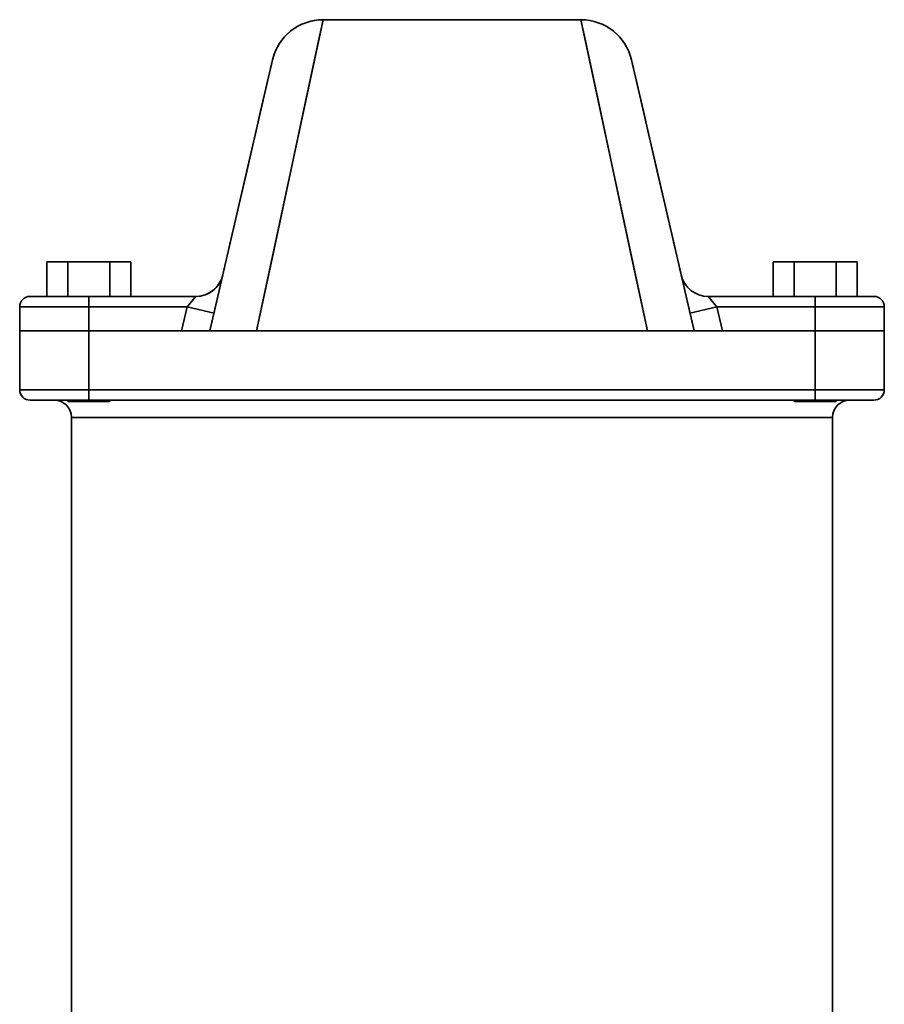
# Model space of a CAD drawing. Header units: inches. Extents: x 4160 to 5883, y 336 to 2169.
# Tile 21 of 28: x 4805 to 5055, y 1844 to 2129. Entities that reach past the tile are written whole.
import ezdxf

# ---------------------------------------------------------------- set-up
doc = ezdxf.new("R2010")
doc.units = ezdxf.units.IN
doc.header["$MEASUREMENT"] = 0

msp = doc.modelspace()

# ---------------------------------------------------------------- linework, layer by layer
at = {"color": 7, "lineweight": 35}
for p, q in [((4873.63, 2038.57), (4892.85, 2128.57)), ((4967.43, 2128.57), (4892.85, 2128.57)), ((4967.43, 2128.57), (4892.85, 2128.57)), ((4967.43, 2128.57), (4986.65, 2038.57)), ((4878.23, 2116.95), (4860.14, 2038.57)), ((5000.14, 2038.57), (4982.04, 2116.95)), ((4887.69, 2104.42), (4881.59, 2075.84)), ((4978.69, 2075.84), (4972.59, 2104.42)), ((4877.81, 2058.15), (4873.63, 2038.57)), ((4986.65, 2038.57), (4982.47, 2058.15)), ((4825.14, 2048.57), (4856.08, 2048.57)), ((4825.14, 2048.57), (4856.08, 2048.57)), ((5035.14, 2048.57), (5004.19, 2048.57)), ((5004.19, 2048.57), (5035.14, 2048.57)), ((4805.14, 2045.57), (4825.14, 2045.57)), ((4825.14, 2045.57), (4805.14, 2045.57)), ((4825.14, 2045.57), (4853.54, 2045.57)), ((4853.54, 2045.57), (4825.14, 2045.57)), ((5006.73, 2045.57), (5035.14, 2045.57)), ((5035.14, 2045.57), (5006.73, 2045.57)), ((5035.14, 2045.57), (5055.14, 2045.57)), ((5055.14, 2045.57), (5035.14, 2045.57)), ((4805.14, 2038.57), (4825.14, 2038.57)), ((4825.14, 2038.57), (4805.14, 2038.57)), ((4825.14, 2038.57), (4851.93, 2038.57)), ((4851.93, 2038.57), (4825.14, 2038.57)), ((4859.98, 2038.57), (4825.14, 2038.57)), ((4825.14, 2038.57), (4859.98, 2038.57)), ((4872.52, 2038.57), (4987.72, 2038.57)), ((4987.72, 2038.57), (4872.52, 2038.57)), ((4872.52, 2038.57), (4987.72, 2038.57)), ((4873.63, 2038.57), (4986.65, 2038.57)), ((4986.65, 2038.57), (4873.63, 2038.57)), ((5035.14, 2038.57), (5000.29, 2038.57)), ((5000.29, 2038.57), (5035.14, 2038.57)), ((5008.35, 2038.57), (5035.14, 2038.57)), ((5035.14, 2038.57), (5008.35, 2038.57)), ((5035.14, 2038.57), (5055.14, 2038.57)), ((5055.14, 2038.57), (5035.14, 2038.57)), ((4825.14, 2021.57), (4805.14, 2021.57)), ((4805.14, 2021.57), (4825.14, 2021.57)), ((5035.14, 2021.57), (4825.14, 2021.57)), ((4825.14, 2021.57), (5035.14, 2021.57)), ((5035.14, 2021.57), (5055.14, 2021.57)), ((5035.14, 2021.57), (5055.14, 2021.57)), ((4825.14, 2018.57), (5035.14, 2018.57)), ((4825.14, 2018.57), (5035.14, 2018.57)), ((4831.54, 2018.57), (5028.74, 2018.57)), ((4820.14, 2013.57), (4820.14, 1789.87)), ((5040.14, 2013.57), (4820.14, 2013.57)), ((4820.14, 2013.57), (4820.14, 1789.87)), ((5040.14, 2013.57), (4820.14, 2013.57)), ((5040.14, 1789.87), (5040.14, 2013.57)), ((5040.14, 2013.57), (5040.14, 1789.87)), ((5040.14, 1998.57), (5040.14, 1848.57)), ((5040.14, 1998.57), (5040.14, 1848.57)), ((5040.14, 1998.57), (5040.14, 1848.57)), ((5040.14, 1848.57), (5040.14, 1998.57)), ((5040.14, 1848.57), (5040.14, 1998.57)), ((5040.14, 1998.57), (5040.14, 1848.57))]:
    msp.add_line(p, q, dxfattribs=at)
at = {"color": 7, "lineweight": 35, "ltscale": 0.157174}
for p, q in [((4892.85, 2128.57), (4891.54, 2122.42)), ((4968.74, 2122.42), (4967.43, 2128.57))]:
    msp.add_line(p, q, dxfattribs=at)
at = {"color": 7, "lineweight": 35, "ltscale": 0.46014}
msp.add_line((4891.54, 2122.42), (4887.69, 2104.42), dxfattribs=at)
at = {"color": 7, "lineweight": 35, "ltscale": 0.46015}
msp.add_line((4972.59, 2104.42), (4968.74, 2122.42), dxfattribs=at)
at = {"color": 7, "lineweight": 35, "ltscale": 0.042737}
msp.add_line((4877.92, 2115.61), (4877.54, 2113.94), dxfattribs=at)
at = {"color": 7, "lineweight": 35, "ltscale": 0.02572}
msp.add_line((4878.16, 2116.61), (4877.92, 2115.61), dxfattribs=at)
at = {"color": 7, "lineweight": 35, "ltscale": 0.008585}
for p, q in [((4878.23, 2116.95), (4878.16, 2116.61)), ((4982.12, 2116.61), (4982.04, 2116.95))]:
    msp.add_line(p, q, dxfattribs=at)
at = {"color": 7, "lineweight": 35, "ltscale": 0.025714}
msp.add_line((4982.35, 2115.61), (4982.12, 2116.61), dxfattribs=at)
at = {"color": 7, "lineweight": 35, "ltscale": 0.042742}
msp.add_line((4982.74, 2113.94), (4982.35, 2115.61), dxfattribs=at)
at = {"color": 7, "lineweight": 35, "ltscale": 0.059574}
msp.add_line((4877.54, 2113.94), (4877, 2111.62), dxfattribs=at)
at = {"color": 7, "lineweight": 35, "ltscale": 0.000639}
msp.add_line((4982.74, 2113.92), (4982.74, 2113.94), dxfattribs=at)
at = {"color": 7, "lineweight": 35, "ltscale": 0.059578}
msp.add_line((4983.27, 2111.62), (4982.74, 2113.94), dxfattribs=at)
at = {"color": 7, "lineweight": 35, "ltscale": 0.076158}
msp.add_line((4877, 2111.62), (4876.32, 2108.65), dxfattribs=at)
at = {"color": 7, "lineweight": 35, "ltscale": 0.000996}
msp.add_line((4983.28, 2111.58), (4983.27, 2111.62), dxfattribs=at)
at = {"color": 7, "lineweight": 35, "ltscale": 0.076162}
msp.add_line((4983.96, 2108.65), (4983.27, 2111.62), dxfattribs=at)
at = {"color": 7, "lineweight": 35, "ltscale": 0.092417}
msp.add_line((4876.32, 2108.65), (4875.49, 2105.05), dxfattribs=at)
at = {"color": 7, "lineweight": 35, "ltscale": 0.000695}
msp.add_line((4983.97, 2108.63), (4983.96, 2108.65), dxfattribs=at)
at = {"color": 7, "lineweight": 35, "ltscale": 0.09242}
msp.add_line((4984.79, 2105.05), (4983.96, 2108.65), dxfattribs=at)
at = {"color": 7, "lineweight": 35, "ltscale": 0.10829}
msp.add_line((4875.49, 2105.05), (4874.51, 2100.83), dxfattribs=at)
at = {"color": 7, "lineweight": 35, "ltscale": 0.001892}
msp.add_line((4984.81, 2104.98), (4984.79, 2105.05), dxfattribs=at)
at = {"color": 7, "lineweight": 35, "ltscale": 0.108293}
msp.add_line((4985.76, 2100.83), (4984.79, 2105.05), dxfattribs=at)
at = {"color": 7, "lineweight": 35, "ltscale": 0.123715}
msp.add_line((4874.51, 2100.83), (4873.4, 2096.01), dxfattribs=at)
at = {"color": 7, "lineweight": 35, "ltscale": 0.002418}
msp.add_line((4985.79, 2100.74), (4985.76, 2100.83), dxfattribs=at)
at = {"color": 7, "lineweight": 35, "ltscale": 0.123709}
msp.add_line((4986.88, 2096.01), (4985.76, 2100.83), dxfattribs=at)
at = {"color": 7, "lineweight": 35, "ltscale": 0.138627}
msp.add_line((4873.4, 2096.01), (4872.15, 2090.61), dxfattribs=at)
at = {"color": 7, "lineweight": 35, "ltscale": 0.002985}
msp.add_line((4986.9, 2095.89), (4986.88, 2096.01), dxfattribs=at)
at = {"color": 7, "lineweight": 35, "ltscale": 0.138624}
msp.add_line((4988.13, 2090.61), (4986.88, 2096.01), dxfattribs=at)
at = {"color": 7, "lineweight": 35, "ltscale": 0.152978}
for p, q in [((4872.15, 2090.61), (4870.77, 2084.64)), ((4989.5, 2084.64), (4988.13, 2090.61))]:
    msp.add_line(p, q, dxfattribs=at)
at = {"color": 7, "lineweight": 35, "ltscale": 0.166715}
msp.add_line((4870.77, 2084.64), (4869.27, 2078.15), dxfattribs=at)
at = {"color": 7, "lineweight": 35, "ltscale": 0.166718}
msp.add_line((4991, 2078.15), (4989.5, 2084.64), dxfattribs=at)
at = {"color": 7, "lineweight": 35, "ltscale": 0.1798}
msp.add_line((4869.27, 2078.15), (4867.66, 2071.14), dxfattribs=at)
at = {"color": 7, "lineweight": 35, "ltscale": 0.02748}
msp.add_line((4991.13, 2077.6), (4990.88, 2078.67), dxfattribs=at)
at = {"color": 7, "lineweight": 35, "ltscale": 0.179801}
msp.add_line((4992.62, 2071.14), (4991, 2078.15), dxfattribs=at)
at = {"color": 7, "lineweight": 35, "ltscale": 0.452124}
msp.add_line((4881.59, 2075.84), (4877.81, 2058.15), dxfattribs=at)
at = {"color": 7, "lineweight": 35, "ltscale": 0.452121}
msp.add_line((4982.47, 2058.15), (4978.69, 2075.84), dxfattribs=at)
at = {"color": 7, "lineweight": 35, "ltscale": 0.192185}
msp.add_line((4867.66, 2071.14), (4865.93, 2063.65), dxfattribs=at)
at = {"color": 7, "lineweight": 35, "ltscale": 0.01795}
msp.add_line((4992.64, 2071.03), (4992.48, 2071.73), dxfattribs=at)
at = {"color": 7, "lineweight": 35, "ltscale": 0.192184}
msp.add_line((4994.35, 2063.65), (4992.62, 2071.14), dxfattribs=at)
at = {"color": 7, "lineweight": 35, "ltscale": 0.034399}
msp.add_line((4994.51, 2062.97), (4994.2, 2064.31), dxfattribs=at)
at = {"color": 7, "lineweight": 35, "ltscale": 0.203839}
for p, q in [((4865.93, 2063.65), (4864.09, 2055.7)), ((4996.18, 2055.7), (4994.35, 2063.65))]:
    msp.add_line(p, q, dxfattribs=at)
at = {"color": 7, "lineweight": 35, "ltscale": 0.151554}
for p, q in [((4813.01, 2058.57), (4819.08, 2058.57)), ((4819.08, 2058.57), (4813.01, 2058.57)), ((4831.2, 2058.57), (4837.26, 2058.57)), ((4837.26, 2058.57), (4831.2, 2058.57))]:
    msp.add_line(p, q, dxfattribs=at)
at = {"color": 7, "lineweight": 35, "ltscale": 0.25}
for p, q in [((4813.01, 2058.57), (4813.01, 2048.57)), ((4813.01, 2048.57), (4813.01, 2058.57)), ((4819.08, 2048.57), (4819.08, 2058.57)), ((4819.08, 2058.57), (4819.08, 2048.57)), ((4831.2, 2048.57), (4831.2, 2058.57)), ((4831.2, 2058.57), (4831.2, 2048.57)), ((4837.26, 2048.57), (4837.26, 2058.57)), ((4837.26, 2058.57), (4837.26, 2048.57)), ((4837.26, 2048.57), (4837.26, 2058.57)), ((4837.26, 2058.57), (4837.26, 2048.57)), ((5023.01, 2058.57), (5023.01, 2048.57)), ((5023.01, 2048.57), (5023.01, 2058.57)), ((5029.08, 2048.57), (5029.08, 2058.57)), ((5029.08, 2058.57), (5029.08, 2048.57)), ((5041.2, 2048.57), (5041.2, 2058.57)), ((5041.2, 2058.57), (5041.2, 2048.57)), ((5047.26, 2048.57), (5047.26, 2058.57)), ((5047.26, 2058.57), (5047.26, 2048.57)), ((5047.26, 2048.57), (5047.26, 2058.57)), ((5047.26, 2058.57), (5047.26, 2048.57))]:
    msp.add_line(p, q, dxfattribs=at)
at = {"color": 7, "lineweight": 35, "ltscale": 0.30311}
for p, q in [((4819.08, 2058.57), (4831.2, 2058.57)), ((4831.2, 2058.57), (4819.08, 2058.57)), ((5029.08, 2058.57), (5041.2, 2058.57)), ((5041.2, 2058.57), (5029.08, 2058.57))]:
    msp.add_line(p, q, dxfattribs=at)
at = {"color": 7, "lineweight": 35, "ltscale": 0.151553}
for p, q in [((5023.01, 2058.57), (5029.08, 2058.57)), ((5029.08, 2058.57), (5023.01, 2058.57)), ((5041.2, 2058.57), (5047.26, 2058.57)), ((5047.26, 2058.57), (5041.2, 2058.57)), ((5041.2, 2048.57), (5047.26, 2048.57)), ((5041.2, 2048.57), (5047.26, 2048.57))]:
    msp.add_line(p, q, dxfattribs=at)
at = {"color": 7, "lineweight": 35, "ltscale": 0.214729}
msp.add_line((4864.09, 2055.7), (4862.16, 2047.33), dxfattribs=at)
at = {"color": 7, "lineweight": 35, "ltscale": 0.04253}
msp.add_line((4996.4, 2054.77), (4996.02, 2056.43), dxfattribs=at)
at = {"color": 7, "lineweight": 35, "ltscale": 0.214726}
msp.add_line((4998.12, 2047.33), (4996.18, 2055.7), dxfattribs=at)
at = {"color": 7, "lineweight": 35, "ltscale": 0.00228}
msp.add_line((4863.88, 2054.77), (4863.86, 2054.68), dxfattribs=at)
at = {"color": 7, "lineweight": 35, "ltscale": 0.190857}
msp.add_line((4998.12, 2047.33), (4996.4, 2054.77), dxfattribs=at)
at = {"color": 7, "lineweight": 35, "ltscale": 0.001499}
msp.add_line((4808.2, 2048.57), (4808.14, 2048.57), dxfattribs=at)
at = {"color": 7, "lineweight": 35, "ltscale": 0.008164}
msp.add_line((4808.14, 2048.57), (4808.46, 2048.57), dxfattribs=at)
at = {"color": 7, "lineweight": 35, "ltscale": 0.001873}
msp.add_line((4808.27, 2048.57), (4808.2, 2048.57), dxfattribs=at)
at = {"color": 7, "lineweight": 35, "ltscale": 0.020464}
msp.add_line((4809.09, 2048.57), (4808.27, 2048.57), dxfattribs=at)
at = {"color": 7, "lineweight": 35, "ltscale": 0.024184}
msp.add_line((4808.46, 2048.57), (4809.43, 2048.57), dxfattribs=at)
at = {"color": 7, "lineweight": 35, "ltscale": 0.01535}
msp.add_line((4809.71, 2048.57), (4809.09, 2048.57), dxfattribs=at)
at = {"color": 7, "lineweight": 35, "ltscale": 0.039275}
msp.add_line((4809.43, 2048.57), (4811, 2048.57), dxfattribs=at)
at = {"color": 7, "lineweight": 35, "ltscale": 0.018875}
msp.add_line((4810.46, 2048.57), (4809.71, 2048.57), dxfattribs=at)
at = {"color": 7, "lineweight": 35, "ltscale": 0.014514}
msp.add_line((4811.04, 2048.57), (4810.46, 2048.57), dxfattribs=at)
at = {"color": 7, "lineweight": 35, "ltscale": 0.052856}
msp.add_line((4811, 2048.57), (4813.12, 2048.57), dxfattribs=at)
at = {"color": 7, "lineweight": 35, "ltscale": 0.051904}
msp.add_line((4813.12, 2048.57), (4811.04, 2048.57), dxfattribs=at)
at = {"color": 7, "lineweight": 35, "ltscale": 0.30052}
msp.add_line((4825.14, 2048.57), (4813.12, 2048.57), dxfattribs=at)
at = {"color": 7, "lineweight": 35, "ltscale": 0.064487}
msp.add_line((4813.12, 2048.57), (4815.7, 2048.57), dxfattribs=at)
at = {"color": 7, "lineweight": 35, "ltscale": 0.040388}
msp.add_line((4815.7, 2048.57), (4817.31, 2048.57), dxfattribs=at)
at = {"color": 7, "lineweight": 35, "ltscale": 0.052538}
msp.add_line((4817.31, 2048.57), (4819.41, 2048.57), dxfattribs=at)
at = {"color": 7, "lineweight": 35, "ltscale": 0.065359}
msp.add_line((4819.41, 2048.57), (4822.03, 2048.57), dxfattribs=at)
at = {"color": 7, "lineweight": 35, "ltscale": 0.077748}
msp.add_line((4822.03, 2048.57), (4825.14, 2048.57), dxfattribs=at)
at = {"color": 7, "lineweight": 35, "ltscale": 0.075}
for p, q in [((4825.14, 2045.57), (4825.14, 2048.57)), ((4825.14, 2048.57), (4825.14, 2045.57)), ((5035.14, 2048.57), (5035.14, 2045.57)), ((5035.14, 2045.57), (5035.14, 2048.57)), ((4825.14, 2018.57), (4825.14, 2021.57)), ((4825.14, 2021.57), (4825.14, 2018.57)), ((5035.14, 2018.57), (5035.14, 2021.57)), ((5035.14, 2018.57), (5035.14, 2021.57))]:
    msp.add_line(p, q, dxfattribs=at)
at = {"color": 7, "lineweight": 35, "ltscale": 0.098268}
msp.add_line((4853.54, 2045.57), (4856.08, 2048.57), dxfattribs=at)
at = {"color": 7, "lineweight": 35, "ltscale": 0.031811}
for p, q in [((4854.5, 2046.7), (4855.32, 2047.67)), ((5004.96, 2047.67), (5005.78, 2046.7))]:
    msp.add_line(p, q, dxfattribs=at)
at = {"color": 7, "lineweight": 35, "ltscale": 0.02179}
for p, q in [((4855.32, 2047.67), (4855.88, 2048.33)), ((5004.4, 2048.33), (5004.96, 2047.67))]:
    msp.add_line(p, q, dxfattribs=at)
at = {"color": 7, "lineweight": 35, "ltscale": 0.007809}
for p, q in [((4855.88, 2048.33), (4856.08, 2048.57)), ((5004.19, 2048.57), (5004.4, 2048.33))]:
    msp.add_line(p, q, dxfattribs=at)
at = {"color": 7, "lineweight": 35, "ltscale": 0.224827}
msp.add_line((4862.16, 2047.33), (4860.14, 2038.57), dxfattribs=at)
at = {"color": 7, "lineweight": 35, "ltscale": 0.224823}
msp.add_line((5000.14, 2038.57), (4998.12, 2047.33), dxfattribs=at)
at = {"color": 7, "lineweight": 35, "ltscale": 0.098264}
msp.add_line((5004.19, 2048.57), (5006.73, 2045.57), dxfattribs=at)
at = {"color": 7, "lineweight": 35, "ltscale": 0.1875}
msp.add_line((5042.64, 2048.57), (5035.14, 2048.57), dxfattribs=at)
at = {"color": 7, "lineweight": 35, "ltscale": 0.035728}
msp.add_line((5036.57, 2048.57), (5035.14, 2048.57), dxfattribs=at)
at = {"color": 7, "lineweight": 35, "ltscale": 0.082913}
msp.add_line((5035.14, 2048.57), (5038.45, 2048.57), dxfattribs=at)
at = {"color": 7, "lineweight": 35, "ltscale": 0.151555}
msp.add_line((5035.14, 2048.57), (5041.2, 2048.57), dxfattribs=at)
msp.add_line((5035.14, 2048.57), (5041.2, 2048.57), dxfattribs=at)
at = {"color": 7, "lineweight": 35, "ltscale": 0.017755}
msp.add_line((5037.28, 2048.57), (5036.57, 2048.57), dxfattribs=at)
at = {"color": 7, "lineweight": 35, "ltscale": 0.086859}
msp.add_line((5040.75, 2048.57), (5037.28, 2048.57), dxfattribs=at)
at = {"color": 7, "lineweight": 35, "ltscale": 0.079729}
msp.add_line((5038.45, 2048.57), (5041.64, 2048.57), dxfattribs=at)
at = {"color": 7, "lineweight": 35, "ltscale": 0.03792}
msp.add_line((5042.27, 2048.57), (5040.75, 2048.57), dxfattribs=at)
at = {"color": 7, "lineweight": 35, "ltscale": 0.073477}
msp.add_line((5041.64, 2048.57), (5044.58, 2048.57), dxfattribs=at)
at = {"color": 7, "lineweight": 35, "ltscale": 0.03618}
msp.add_line((5043.72, 2048.57), (5042.27, 2048.57), dxfattribs=at)
at = {"color": 7, "lineweight": 35, "ltscale": 0.023094}
msp.add_line((5044.64, 2048.57), (5043.72, 2048.57), dxfattribs=at)
at = {"color": 7, "lineweight": 35, "ltscale": 0.064401}
msp.add_line((5044.58, 2048.57), (5047.16, 2048.57), dxfattribs=at)
at = {"color": 7, "lineweight": 35, "ltscale": 0.062984}
msp.add_line((5047.16, 2048.57), (5044.64, 2048.57), dxfattribs=at)
at = {"color": 7, "lineweight": 35, "ltscale": 0.12448}
msp.add_line((5052.14, 2048.57), (5047.16, 2048.57), dxfattribs=at)
at = {"color": 7, "lineweight": 35, "ltscale": 0.05291}
msp.add_line((5047.16, 2048.57), (5049.28, 2048.57), dxfattribs=at)
at = {"color": 7, "lineweight": 35, "ltscale": 0.02386}
msp.add_line((5049.28, 2048.57), (5050.23, 2048.57), dxfattribs=at)
at = {"color": 7, "lineweight": 35, "ltscale": 0.022891}
msp.add_line((5050.23, 2048.57), (5051.15, 2048.57), dxfattribs=at)
at = {"color": 7, "lineweight": 35, "ltscale": 0.017647}
msp.add_line((5051.15, 2048.57), (5051.85, 2048.57), dxfattribs=at)
at = {"color": 7, "lineweight": 35, "ltscale": 0.007172}
msp.add_line((5051.85, 2048.57), (5052.14, 2048.57), dxfattribs=at)
at = {"color": 7, "lineweight": 35, "ltscale": 0.175}
for p, q in [((4805.14, 2045.57), (4805.14, 2038.57)), ((4805.14, 2038.57), (4805.14, 2045.57)), ((4825.14, 2038.57), (4825.14, 2045.57)), ((4825.14, 2045.57), (4825.14, 2038.57)), ((5035.14, 2045.57), (5035.14, 2038.57)), ((5035.14, 2038.57), (5035.14, 2045.57)), ((5055.14, 2038.57), (5055.14, 2045.57)), ((5055.14, 2045.57), (5055.14, 2038.57)), ((5055.14, 2045.57), (5055.14, 2038.57))]:
    msp.add_line(p, q, dxfattribs=at)
at = {"color": 7, "lineweight": 35, "ltscale": 0.179603}
for p, q in [((4851.93, 2038.57), (4853.54, 2045.57)), ((4851.93, 2038.57), (4853.54, 2045.57)), ((5006.73, 2045.57), (5008.35, 2038.57)), ((5006.73, 2045.57), (5008.35, 2038.57))]:
    msp.add_line(p, q, dxfattribs=at)
at = {"color": 7, "lineweight": 35, "ltscale": 0.01874}
for p, q in [((4853.54, 2045.57), (4854.03, 2046.14)), ((5006.25, 2046.14), (5006.73, 2045.57))]:
    msp.add_line(p, q, dxfattribs=at)
at = {"color": 7, "lineweight": 35, "ltscale": 0.199983}
msp.add_line((4861.34, 2043.77), (4853.54, 2045.57), dxfattribs=at)
at = {"color": 7, "lineweight": 35, "ltscale": 0.199982}
for p, q in [((4853.54, 2045.57), (4861.34, 2043.77)), ((5006.73, 2045.57), (4998.94, 2043.77))]:
    msp.add_line(p, q, dxfattribs=at)
at = {"color": 7, "lineweight": 35, "ltscale": 0.018113}
for p, q in [((4854.03, 2046.14), (4854.5, 2046.7)), ((5005.78, 2046.7), (5006.25, 2046.14))]:
    msp.add_line(p, q, dxfattribs=at)
at = {"color": 7, "lineweight": 35, "ltscale": 0.200001}
msp.add_line((4998.94, 2043.77), (5006.73, 2045.57), dxfattribs=at)
at = {"color": 7, "lineweight": 35, "ltscale": 0.002408}
for p, q in [((4805.23, 2038.57), (4805.14, 2038.57)), ((5055.14, 2038.57), (5055.04, 2038.57))]:
    msp.add_line(p, q, dxfattribs=at)
at = {"color": 7, "lineweight": 35, "ltscale": 0.425}
for p, q in [((4805.14, 2038.57), (4805.14, 2021.57)), ((4805.14, 2021.57), (4805.14, 2038.57)), ((4825.14, 2021.57), (4825.14, 2038.57)), ((4825.14, 2038.57), (4825.14, 2021.57)), ((5035.14, 2021.57), (5035.14, 2038.57)), ((5035.14, 2038.57), (5035.14, 2021.57)), ((5055.14, 2038.57), (5055.14, 2021.57)), ((5055.14, 2038.57), (5055.14, 2021.57)), ((5055.14, 2021.57), (5055.14, 2038.57)), ((5052.14, 2018.57), (5035.14, 2018.57))]:
    msp.add_line(p, q, dxfattribs=at)
at = {"color": 7, "lineweight": 35, "ltscale": 0.009607}
for p, q in [((4805.14, 2038.57), (4805.52, 2038.57)), ((5054.75, 2038.57), (5055.14, 2038.57))]:
    msp.add_line(p, q, dxfattribs=at)
at = {"color": 7, "lineweight": 35, "ltscale": 0.007199}
for p, q in [((4805.52, 2038.57), (4805.23, 2038.57)), ((5055.04, 2038.57), (5054.75, 2038.57))]:
    msp.add_line(p, q, dxfattribs=at)
at = {"color": 7, "lineweight": 35, "ltscale": 0.011923}
for p, q in [((4806, 2038.57), (4805.52, 2038.57)), ((5054.75, 2038.57), (5054.28, 2038.57))]:
    msp.add_line(p, q, dxfattribs=at)
at = {"color": 7, "lineweight": 35, "ltscale": 0.028453}
for p, q in [((4805.52, 2038.57), (4806.66, 2038.57)), ((5053.62, 2038.57), (5054.75, 2038.57))]:
    msp.add_line(p, q, dxfattribs=at)
at = {"color": 7, "lineweight": 35, "ltscale": 0.01653}
for p, q in [((4806.66, 2038.57), (4806, 2038.57)), ((5054.28, 2038.57), (5053.62, 2038.57))]:
    msp.add_line(p, q, dxfattribs=at)
at = {"color": 7, "lineweight": 35, "ltscale": 0.020979}
for p, q in [((4807.5, 2038.57), (4806.66, 2038.57)), ((5053.62, 2038.57), (5052.78, 2038.57))]:
    msp.add_line(p, q, dxfattribs=at)
at = {"color": 7, "lineweight": 35, "ltscale": 0.046205}
for p, q in [((4806.66, 2038.57), (4808.51, 2038.57)), ((5051.77, 2038.57), (5053.62, 2038.57))]:
    msp.add_line(p, q, dxfattribs=at)
at = {"color": 7, "lineweight": 35, "ltscale": 0.025226}
for p, q in [((4808.51, 2038.57), (4807.5, 2038.57)), ((5052.78, 2038.57), (5051.77, 2038.57))]:
    msp.add_line(p, q, dxfattribs=at)
at = {"color": 7, "lineweight": 35, "ltscale": 0.02923}
for p, q in [((4809.68, 2038.57), (4808.51, 2038.57)), ((5051.77, 2038.57), (5050.6, 2038.57))]:
    msp.add_line(p, q, dxfattribs=at)
at = {"color": 7, "lineweight": 35, "ltscale": 0.062181}
for p, q in [((4808.51, 2038.57), (4811, 2038.57)), ((5049.28, 2038.57), (5051.77, 2038.57))]:
    msp.add_line(p, q, dxfattribs=at)
at = {"color": 7, "lineweight": 35, "ltscale": 0.032951}
for p, q in [((4811, 2038.57), (4809.68, 2038.57)), ((5050.6, 2038.57), (5049.28, 2038.57))]:
    msp.add_line(p, q, dxfattribs=at)
at = {"color": 7, "lineweight": 35, "ltscale": 0.036357}
for p, q in [((4812.45, 2038.57), (4811, 2038.57)), ((5049.28, 2038.57), (5047.83, 2038.57))]:
    msp.add_line(p, q, dxfattribs=at)
at = {"color": 7, "lineweight": 35, "ltscale": 0.075769}
for p, q in [((4811, 2038.57), (4814.03, 2038.57)), ((5046.25, 2038.57), (5049.28, 2038.57))]:
    msp.add_line(p, q, dxfattribs=at)
at = {"color": 7, "lineweight": 35, "ltscale": 0.039412}
for p, q in [((4814.03, 2038.57), (4812.45, 2038.57)), ((5047.83, 2038.57), (5046.25, 2038.57))]:
    msp.add_line(p, q, dxfattribs=at)
at = {"color": 7, "lineweight": 35, "ltscale": 0.042087}
for p, q in [((4815.71, 2038.57), (4814.03, 2038.57)), ((5046.25, 2038.57), (5044.57, 2038.57))]:
    msp.add_line(p, q, dxfattribs=at)
at = {"color": 7, "lineweight": 35, "ltscale": 0.086443}
for p, q in [((4814.03, 2038.57), (4817.48, 2038.57)), ((5042.79, 2038.57), (5046.25, 2038.57))]:
    msp.add_line(p, q, dxfattribs=at)
at = {"color": 7, "lineweight": 35, "ltscale": 0.044356}
for p, q in [((4817.48, 2038.57), (4815.71, 2038.57)), ((5044.57, 2038.57), (5042.79, 2038.57))]:
    msp.add_line(p, q, dxfattribs=at)
at = {"color": 7, "lineweight": 35, "ltscale": 0.0462}
msp.add_line((4819.33, 2038.57), (4817.48, 2038.57), dxfattribs=at)
at = {"color": 7, "lineweight": 35, "ltscale": 0.093797}
for p, q in [((4817.48, 2038.57), (4821.24, 2038.57)), ((5039.04, 2038.57), (5042.79, 2038.57))]:
    msp.add_line(p, q, dxfattribs=at)
at = {"color": 7, "lineweight": 35, "ltscale": 0.047598}
for p, q in [((4821.24, 2038.57), (4819.33, 2038.57)), ((5040.94, 2038.57), (5039.04, 2038.57))]:
    msp.add_line(p, q, dxfattribs=at)
at = {"color": 7, "lineweight": 35, "ltscale": 0.048537}
for p, q in [((4823.18, 2038.57), (4821.24, 2038.57)), ((5039.04, 2038.57), (5037.1, 2038.57))]:
    msp.add_line(p, q, dxfattribs=at)
at = {"color": 7, "lineweight": 35, "ltscale": 0.097545}
for p, q in [((4821.24, 2038.57), (4825.14, 2038.57)), ((5035.14, 2038.57), (5039.04, 2038.57))]:
    msp.add_line(p, q, dxfattribs=at)
at = {"color": 7, "lineweight": 35, "ltscale": 0.049008}
for p, q in [((4825.14, 2038.57), (4823.18, 2038.57)), ((5037.1, 2038.57), (5035.14, 2038.57))]:
    msp.add_line(p, q, dxfattribs=at)
at = {"color": 7, "lineweight": 35, "ltscale": 0.040045}
for p, q in [((4853.53, 2038.57), (4851.93, 2038.57)), ((4853.53, 2038.57), (4851.93, 2038.57)), ((5008.35, 2038.57), (5006.75, 2038.57)), ((5008.35, 2038.57), (5006.75, 2038.57))]:
    msp.add_line(p, q, dxfattribs=at)
at = {"color": 7, "lineweight": 35, "ltscale": 0.038506}
for p, q in [((4855.07, 2038.57), (4853.53, 2038.57)), ((4855.07, 2038.57), (4853.53, 2038.57)), ((5006.75, 2038.57), (5005.21, 2038.57)), ((5006.75, 2038.57), (5005.21, 2038.57))]:
    msp.add_line(p, q, dxfattribs=at)
at = {"color": 7, "lineweight": 35, "ltscale": 0.035487}
msp.add_line((4856.49, 2038.57), (4855.07, 2038.57), dxfattribs=at)
msp.add_line((4856.49, 2038.57), (4855.07, 2038.57), dxfattribs=at)
at = {"color": 7, "lineweight": 35, "ltscale": 0.031104}
msp.add_line((4857.73, 2038.57), (4856.49, 2038.57), dxfattribs=at)
msp.add_line((4857.73, 2038.57), (4856.49, 2038.57), dxfattribs=at)
at = {"color": 7, "lineweight": 35, "ltscale": 0.025527}
msp.add_line((4858.75, 2038.57), (4857.73, 2038.57), dxfattribs=at)
msp.add_line((4858.75, 2038.57), (4857.73, 2038.57), dxfattribs=at)
at = {"color": 7, "lineweight": 35, "ltscale": 0.018967}
msp.add_line((4859.51, 2038.57), (4858.75, 2038.57), dxfattribs=at)
msp.add_line((4859.51, 2038.57), (4858.75, 2038.57), dxfattribs=at)
at = {"color": 7, "lineweight": 35, "ltscale": 0.015625}
for p, q in [((4860.14, 2038.57), (4859.51, 2038.57)), ((5000.76, 2038.57), (5000.14, 2038.57))]:
    msp.add_line(p, q, dxfattribs=at)
at = {"color": 7, "lineweight": 35, "ltscale": 0.011681}
for p, q in [((4859.98, 2038.57), (4859.51, 2038.57)), ((5000.76, 2038.57), (5000.3, 2038.57))]:
    msp.add_line(p, q, dxfattribs=at)
at = {"color": 7, "lineweight": 35, "ltscale": 0.003944}
for p, q in [((4860.14, 2038.57), (4859.98, 2038.57)), ((5000.3, 2038.57), (5000.14, 2038.57))]:
    msp.add_line(p, q, dxfattribs=at)
at = {"color": 7, "lineweight": 35, "ltscale": 0.005029}
msp.add_line((4860.14, 2038.57), (4860.34, 2038.57), dxfattribs=at)
at = {"color": 7, "lineweight": 35, "ltscale": 0.005013}
msp.add_line((4860.34, 2038.57), (4860.14, 2038.57), dxfattribs=at)
at = {"color": 7, "lineweight": 35, "ltscale": 0.289112}
msp.add_line((4871.7, 2038.57), (4860.14, 2038.57), dxfattribs=at)
at = {"color": 7, "lineweight": 35, "ltscale": 0.289066}
msp.add_line((4860.14, 2038.57), (4871.7, 2038.57), dxfattribs=at)
at = {"color": 7, "lineweight": 35, "ltscale": 0.015563}
msp.add_line((4860.34, 2038.57), (4860.96, 2038.57), dxfattribs=at)
at = {"color": 7, "lineweight": 35, "ltscale": 0.015569}
msp.add_line((4860.96, 2038.57), (4860.34, 2038.57), dxfattribs=at)
at = {"color": 7, "lineweight": 35, "ltscale": 0.026945}
msp.add_line((4860.96, 2038.57), (4862.04, 2038.57), dxfattribs=at)
at = {"color": 7, "lineweight": 35, "ltscale": 0.026947}
msp.add_line((4862.04, 2038.57), (4860.96, 2038.57), dxfattribs=at)
at = {"color": 7, "lineweight": 35, "ltscale": 0.038843}
msp.add_line((4862.04, 2038.57), (4863.59, 2038.57), dxfattribs=at)
at = {"color": 7, "lineweight": 35, "ltscale": 0.038841}
msp.add_line((4863.59, 2038.57), (4862.04, 2038.57), dxfattribs=at)
at = {"color": 7, "lineweight": 35, "ltscale": 0.050291}
msp.add_line((4863.59, 2038.57), (4865.6, 2038.57), dxfattribs=at)
at = {"color": 7, "lineweight": 35, "ltscale": 0.023717}
msp.add_line((4864.54, 2038.57), (4863.59, 2038.57), dxfattribs=at)
at = {"color": 7, "lineweight": 35, "ltscale": 0.026572}
msp.add_line((4865.6, 2038.57), (4864.54, 2038.57), dxfattribs=at)
at = {"color": 7, "lineweight": 35, "ltscale": 0.0009}
msp.add_line((4865.31, 2038.57), (4865.27, 2038.57), dxfattribs=at)
at = {"color": 7, "lineweight": 35, "ltscale": 0.003324}
msp.add_line((4865.27, 2038.57), (4865.4, 2038.57), dxfattribs=at)
at = {"color": 7, "lineweight": 35, "ltscale": 0.001555}
msp.add_line((4865.31, 2038.57), (4865.37, 2038.57), dxfattribs=at)
at = {"color": 7, "lineweight": 35, "ltscale": 0.010246}
msp.add_line((4865.4, 2038.57), (4865.81, 2038.57), dxfattribs=at)
at = {"color": 7, "lineweight": 35, "ltscale": 0.001576}
msp.add_line((4865.5, 2038.57), (4865.44, 2038.57), dxfattribs=at)
at = {"color": 7, "lineweight": 35, "ltscale": 0.003209}
msp.add_line((4865.63, 2038.57), (4865.5, 2038.57), dxfattribs=at)
at = {"color": 7, "lineweight": 35, "ltscale": 0.060527}
msp.add_line((4865.6, 2038.57), (4868.03, 2038.57), dxfattribs=at)
at = {"color": 7, "lineweight": 35, "ltscale": 0.029244}
msp.add_line((4866.77, 2038.57), (4865.6, 2038.57), dxfattribs=at)
at = {"color": 7, "lineweight": 35, "ltscale": 0.008419}
msp.add_line((4865.63, 2038.57), (4865.97, 2038.57), dxfattribs=at)
at = {"color": 7, "lineweight": 35, "ltscale": 0.017793}
msp.add_line((4865.81, 2038.57), (4866.52, 2038.57), dxfattribs=at)
at = {"color": 7, "lineweight": 35, "ltscale": 0.006456}
msp.add_line((4866.17, 2038.57), (4865.91, 2038.57), dxfattribs=at)
at = {"color": 7, "lineweight": 35, "ltscale": 0.002715}
msp.add_line((4866.28, 2038.57), (4866.39, 2038.57), dxfattribs=at)
at = {"color": 7, "lineweight": 35, "ltscale": 0.025571}
msp.add_line((4866.52, 2038.57), (4867.55, 2038.57), dxfattribs=at)
at = {"color": 7, "lineweight": 35, "ltscale": 0.031284}
msp.add_line((4868.03, 2038.57), (4866.77, 2038.57), dxfattribs=at)
at = {"color": 7, "lineweight": 35, "ltscale": 0.003653}
msp.add_line((4866.86, 2038.57), (4867.01, 2038.57), dxfattribs=at)
at = {"color": 7, "lineweight": 35, "ltscale": 0.005373}
msp.add_line((4867.17, 2038.57), (4866.96, 2038.57), dxfattribs=at)
at = {"color": 7, "lineweight": 35, "ltscale": 0.014439}
msp.add_line((4867.75, 2038.57), (4867.17, 2038.57), dxfattribs=at)
at = {"color": 7, "lineweight": 35, "ltscale": 0.033212}
msp.add_line((4867.55, 2038.57), (4868.88, 2038.57), dxfattribs=at)
at = {"color": 7, "lineweight": 35, "ltscale": 0.015017}
msp.add_line((4868.35, 2038.57), (4867.75, 2038.57), dxfattribs=at)
at = {"color": 7, "lineweight": 35, "ltscale": 0.068204}
msp.add_line((4868.03, 2038.57), (4870.75, 2038.57), dxfattribs=at)
at = {"color": 7, "lineweight": 35, "ltscale": 0.033334}
msp.add_line((4869.36, 2038.57), (4868.03, 2038.57), dxfattribs=at)
at = {"color": 7, "lineweight": 35, "ltscale": 0.083806}
msp.add_line((4868.35, 2038.57), (4871.7, 2038.57), dxfattribs=at)
at = {"color": 7, "lineweight": 35, "ltscale": 0.040208}
msp.add_line((4868.88, 2038.57), (4870.48, 2038.57), dxfattribs=at)
at = {"color": 7, "lineweight": 35, "ltscale": 0.03487}
msp.add_line((4870.75, 2038.57), (4869.36, 2038.57), dxfattribs=at)
at = {"color": 7, "lineweight": 35, "ltscale": 0.045246}
msp.add_line((4870.48, 2038.57), (4872.29, 2038.57), dxfattribs=at)
at = {"color": 7, "lineweight": 35, "ltscale": 0.071857}
msp.add_line((4870.75, 2038.57), (4873.63, 2038.57), dxfattribs=at)
at = {"color": 7, "lineweight": 35, "ltscale": 0.035583}
msp.add_line((4872.18, 2038.57), (4870.75, 2038.57), dxfattribs=at)
at = {"color": 7, "lineweight": 35, "ltscale": 0.036275}
msp.add_line((4873.63, 2038.57), (4872.18, 2038.57), dxfattribs=at)
at = {"color": 7, "lineweight": 35, "ltscale": 0.048425}
msp.add_line((4872.29, 2038.57), (4874.23, 2038.57), dxfattribs=at)
at = {"color": 7, "lineweight": 35, "ltscale": 0.072533}
msp.add_line((4986.65, 2038.57), (4989.55, 2038.57), dxfattribs=at)
at = {"color": 7, "lineweight": 35, "ltscale": 0.032889}
msp.add_line((4986.65, 2038.57), (4987.96, 2038.57), dxfattribs=at)
at = {"color": 7, "lineweight": 35, "ltscale": 0.036545}
msp.add_line((4988.11, 2038.57), (4986.65, 2038.57), dxfattribs=at)
at = {"color": 7, "lineweight": 35, "ltscale": 0.045441}
msp.add_line((4987.96, 2038.57), (4989.78, 2038.57), dxfattribs=at)
at = {"color": 7, "lineweight": 35, "ltscale": 0.035988}
msp.add_line((4989.55, 2038.57), (4988.11, 2038.57), dxfattribs=at)
at = {"color": 7, "lineweight": 35, "ltscale": 0.085454}
msp.add_line((4988.51, 2038.57), (4991.93, 2038.57), dxfattribs=at)
at = {"color": 7, "lineweight": 35, "ltscale": 0.103825}
msp.add_line((4992.66, 2038.57), (4988.51, 2038.57), dxfattribs=at)
at = {"color": 7, "lineweight": 35, "ltscale": 0.103827}
msp.add_line((4988.51, 2038.57), (4992.66, 2038.57), dxfattribs=at)
at = {"color": 7, "lineweight": 35, "ltscale": 0.067865}
msp.add_line((4989.55, 2038.57), (4992.26, 2038.57), dxfattribs=at)
at = {"color": 7, "lineweight": 35, "ltscale": 0.034636}
msp.add_line((4990.94, 2038.57), (4989.55, 2038.57), dxfattribs=at)
at = {"color": 7, "lineweight": 35, "ltscale": 0.040225}
msp.add_line((4989.78, 2038.57), (4991.39, 2038.57), dxfattribs=at)
at = {"color": 7, "lineweight": 35, "ltscale": 0.033229}
msp.add_line((4992.26, 2038.57), (4990.94, 2038.57), dxfattribs=at)
at = {"color": 7, "lineweight": 35, "ltscale": 0.033305}
msp.add_line((4991.39, 2038.57), (4992.72, 2038.57), dxfattribs=at)
at = {"color": 7, "lineweight": 35, "ltscale": 0.015018}
msp.add_line((4992.53, 2038.57), (4991.93, 2038.57), dxfattribs=at)
at = {"color": 7, "lineweight": 35, "ltscale": 0.060532}
msp.add_line((4992.26, 2038.57), (4994.69, 2038.57), dxfattribs=at)
at = {"color": 7, "lineweight": 35, "ltscale": 0.031583}
msp.add_line((4993.53, 2038.57), (4992.26, 2038.57), dxfattribs=at)
at = {"color": 7, "lineweight": 35, "ltscale": 0.003905}
msp.add_line((4992.68, 2038.57), (4992.53, 2038.57), dxfattribs=at)
at = {"color": 7, "lineweight": 35, "ltscale": 0.025667}
msp.add_line((4992.72, 2038.57), (4993.75, 2038.57), dxfattribs=at)
at = {"color": 7, "lineweight": 35, "ltscale": 0.028951}
msp.add_line((4994.69, 2038.57), (4993.53, 2038.57), dxfattribs=at)
at = {"color": 7, "lineweight": 35, "ltscale": 0.017804}
msp.add_line((4993.75, 2038.57), (4994.46, 2038.57), dxfattribs=at)
at = {"color": 7, "lineweight": 35, "ltscale": 0.148351}
msp.add_line((5000.14, 2038.57), (4994.2, 2038.57), dxfattribs=at)
at = {"color": 7, "lineweight": 35, "ltscale": 0.14834}
msp.add_line((4994.2, 2038.57), (5000.14, 2038.57), dxfattribs=at)
at = {"color": 7, "lineweight": 35, "ltscale": 0.010298}
msp.add_line((4994.46, 2038.57), (4994.87, 2038.57), dxfattribs=at)
at = {"color": 7, "lineweight": 35, "ltscale": 0.001369}
msp.add_line((4994.59, 2038.57), (4994.65, 2038.57), dxfattribs=at)
at = {"color": 7, "lineweight": 35, "ltscale": 0.050108}
msp.add_line((4994.69, 2038.57), (4996.69, 2038.57), dxfattribs=at)
at = {"color": 7, "lineweight": 35, "ltscale": 0.026326}
msp.add_line((4995.74, 2038.57), (4994.69, 2038.57), dxfattribs=at)
at = {"color": 7, "lineweight": 35, "ltscale": 0.000737}
msp.add_line((4994.77, 2038.57), (4994.74, 2038.57), dxfattribs=at)
at = {"color": 7, "lineweight": 35, "ltscale": 0.002026}
msp.add_line((4994.85, 2038.57), (4994.77, 2038.57), dxfattribs=at)
at = {"color": 7, "lineweight": 35, "ltscale": 0.002019}
msp.add_line((4994.82, 2038.57), (4994.9, 2038.57), dxfattribs=at)
at = {"color": 7, "lineweight": 35, "ltscale": 0.003331}
msp.add_line((4994.87, 2038.57), (4995.01, 2038.57), dxfattribs=at)
at = {"color": 7, "lineweight": 35, "ltscale": 0.000902}
msp.add_line((4995.01, 2038.57), (4994.97, 2038.57), dxfattribs=at)
at = {"color": 7, "lineweight": 35, "ltscale": 0.023781}
msp.add_line((4996.69, 2038.57), (4995.74, 2038.57), dxfattribs=at)
at = {"color": 7, "lineweight": 35, "ltscale": 0.038718}
msp.add_line((4996.69, 2038.57), (4998.24, 2038.57), dxfattribs=at)
at = {"color": 7, "lineweight": 35, "ltscale": 0.038715}
msp.add_line((4998.24, 2038.57), (4996.69, 2038.57), dxfattribs=at)
at = {"color": 7, "lineweight": 35, "ltscale": 0.026952}
msp.add_line((4998.24, 2038.57), (4999.32, 2038.57), dxfattribs=at)
at = {"color": 7, "lineweight": 35, "ltscale": 0.026955}
msp.add_line((4999.32, 2038.57), (4998.24, 2038.57), dxfattribs=at)
at = {"color": 7, "lineweight": 35, "ltscale": 0.015524}
msp.add_line((4999.32, 2038.57), (4999.94, 2038.57), dxfattribs=at)
at = {"color": 7, "lineweight": 35, "ltscale": 0.01553}
msp.add_line((4999.94, 2038.57), (4999.32, 2038.57), dxfattribs=at)
at = {"color": 7, "lineweight": 35, "ltscale": 0.005028}
msp.add_line((4999.94, 2038.57), (5000.14, 2038.57), dxfattribs=at)
at = {"color": 7, "lineweight": 35, "ltscale": 0.005011}
msp.add_line((5000.14, 2038.57), (4999.94, 2038.57), dxfattribs=at)
at = {"color": 7, "lineweight": 35, "ltscale": 0.018968}
msp.add_line((5001.52, 2038.57), (5000.76, 2038.57), dxfattribs=at)
msp.add_line((5001.52, 2038.57), (5000.76, 2038.57), dxfattribs=at)
at = {"color": 7, "lineweight": 35, "ltscale": 0.025526}
msp.add_line((5002.54, 2038.57), (5001.52, 2038.57), dxfattribs=at)
msp.add_line((5002.54, 2038.57), (5001.52, 2038.57), dxfattribs=at)
at = {"color": 7, "lineweight": 35, "ltscale": 0.031105}
msp.add_line((5003.79, 2038.57), (5002.54, 2038.57), dxfattribs=at)
msp.add_line((5003.79, 2038.57), (5002.54, 2038.57), dxfattribs=at)
at = {"color": 7, "lineweight": 35, "ltscale": 0.035486}
msp.add_line((5005.21, 2038.57), (5003.79, 2038.57), dxfattribs=at)
msp.add_line((5005.21, 2038.57), (5003.79, 2038.57), dxfattribs=at)
at = {"color": 7, "lineweight": 35, "ltscale": 0.046199}
msp.add_line((5042.79, 2038.57), (5040.94, 2038.57), dxfattribs=at)
at = {"color": 7, "lineweight": 35, "ltscale": 0.145641}
msp.add_line((4808.14, 2018.57), (4813.96, 2018.57), dxfattribs=at)
at = {"color": 7, "lineweight": 35, "ltscale": 0.104711}
msp.add_line((4812.33, 2018.57), (4808.14, 2018.57), dxfattribs=at)
at = {"color": 7, "lineweight": 35, "ltscale": 0.017304}
msp.add_line((4808.4, 2018.57), (4809.09, 2018.57), dxfattribs=at)
at = {"color": 7, "lineweight": 35, "ltscale": 0.024426}
msp.add_line((4809.09, 2018.57), (4810.07, 2018.57), dxfattribs=at)
at = {"color": 7, "lineweight": 35, "ltscale": 0.028349}
msp.add_line((4810.07, 2018.57), (4811.21, 2018.57), dxfattribs=at)
at = {"color": 7, "lineweight": 35, "ltscale": 0.029568}
msp.add_line((4811.21, 2018.57), (4812.39, 2018.57), dxfattribs=at)
at = {"color": 7, "lineweight": 35, "ltscale": 0.0703}
msp.add_line((4815.14, 2018.57), (4812.33, 2018.57), dxfattribs=at)
at = {"color": 7, "lineweight": 35, "ltscale": 0.279359}
msp.add_line((4813.96, 2018.57), (4825.14, 2018.57), dxfattribs=at)
at = {"color": 7, "lineweight": 35, "ltscale": 0.089981}
for p, q in [((4815.14, 2018.57), (4818.74, 2018.57)), ((5041.54, 2018.57), (5045.14, 2018.57))]:
    msp.add_line(p, q, dxfattribs=at)
at = {"color": 7, "lineweight": 35, "ltscale": 0.029234}
msp.add_line((4815.45, 2018.57), (4816.62, 2018.57), dxfattribs=at)
at = {"color": 7, "lineweight": 35, "ltscale": 0.056416}
msp.add_line((4816.62, 2018.57), (4818.88, 2018.57), dxfattribs=at)
at = {"color": 7, "lineweight": 35, "ltscale": 0.375}
for p, q in [((4817.64, 2018.57), (4832.64, 2018.57)), ((5027.64, 2018.57), (5042.64, 2018.57))]:
    msp.add_line(p, q, dxfattribs=at)
at = {"color": 7, "lineweight": 35, "ltscale": 0.027483}
for p, q in [((4818.74, 2018.57), (4817.64, 2018.57)), ((4832.64, 2018.57), (4831.54, 2018.57)), ((5028.74, 2018.57), (5027.64, 2018.57)), ((5042.64, 2018.57), (5041.54, 2018.57))]:
    msp.add_line(p, q, dxfattribs=at)
at = {"color": 7, "lineweight": 35, "ltscale": 0.014143}
for p, q in [((4819.14, 2018.17), (4818.74, 2018.57)), ((4831.14, 2018.17), (4831.54, 2018.57)), ((5029.14, 2018.17), (5028.74, 2018.57)), ((5041.14, 2018.17), (5041.54, 2018.57))]:
    msp.add_line(p, q, dxfattribs=at)
at = {"color": 7, "lineweight": 35, "ltscale": 0.014142}
for p, q in [((4818.74, 2018.57), (4819.14, 2018.17)), ((4831.54, 2018.57), (4831.14, 2018.17)), ((5028.74, 2018.57), (5029.14, 2018.17)), ((5041.54, 2018.57), (5041.14, 2018.17))]:
    msp.add_line(p, q, dxfattribs=at)
at = {"color": 7, "lineweight": 35, "ltscale": 0.067516}
msp.add_line((4818.88, 2018.57), (4821.58, 2018.57), dxfattribs=at)
at = {"color": 7, "lineweight": 35, "ltscale": 0.03628}
msp.add_line((4821.58, 2018.57), (4823.03, 2018.57), dxfattribs=at)
at = {"color": 7, "lineweight": 35, "ltscale": 0.052656}
msp.add_line((4823.03, 2018.57), (4825.14, 2018.57), dxfattribs=at)
at = {"color": 7, "lineweight": 35, "ltscale": 0.077335}
msp.add_line((5035.14, 2018.57), (5038.23, 2018.57), dxfattribs=at)
at = {"color": 7, "lineweight": 35, "ltscale": 0.079106}
msp.add_line((5038.23, 2018.57), (5041.4, 2018.57), dxfattribs=at)
at = {"color": 7, "lineweight": 35, "ltscale": 0.038759}
msp.add_line((5041.4, 2018.57), (5042.95, 2018.57), dxfattribs=at)
at = {"color": 7, "lineweight": 35, "ltscale": 0.037364}
msp.add_line((5042.95, 2018.57), (5044.44, 2018.57), dxfattribs=at)
at = {"color": 7, "lineweight": 35, "ltscale": 0.035313}
msp.add_line((5044.44, 2018.57), (5045.85, 2018.57), dxfattribs=at)
at = {"color": 7, "lineweight": 35, "ltscale": 0.174782}
msp.add_line((5045.15, 2018.57), (5052.14, 2018.57), dxfattribs=at)
at = {"color": 7, "lineweight": 35, "ltscale": 0.032643}
msp.add_line((5045.85, 2018.57), (5047.16, 2018.57), dxfattribs=at)
at = {"color": 7, "lineweight": 35, "ltscale": 0.02943}
msp.add_line((5047.16, 2018.57), (5048.34, 2018.57), dxfattribs=at)
at = {"color": 7, "lineweight": 35, "ltscale": 0.025774}
msp.add_line((5048.34, 2018.57), (5049.37, 2018.57), dxfattribs=at)
at = {"color": 7, "lineweight": 35, "ltscale": 0.021797}
msp.add_line((5049.37, 2018.57), (5050.24, 2018.57), dxfattribs=at)
at = {"color": 7, "lineweight": 35, "ltscale": 0.017639}
msp.add_line((5050.24, 2018.57), (5050.94, 2018.57), dxfattribs=at)
at = {"color": 7, "lineweight": 35, "ltscale": 0.022745}
msp.add_line((5050.94, 2018.57), (5051.85, 2018.57), dxfattribs=at)
at = {"color": 7, "lineweight": 35, "ltscale": 0.007095}
msp.add_line((5051.85, 2018.57), (5052.14, 2018.57), dxfattribs=at)
at = {"color": 7, "lineweight": 35, "ltscale": 0.3}
for p, q in [((4831.14, 2018.17), (4819.14, 2018.17)), ((4819.14, 2018.17), (4831.14, 2018.17)), ((5041.14, 2018.17), (5029.14, 2018.17)), ((5029.14, 2018.17), (5041.14, 2018.17))]:
    msp.add_line(p, q, dxfattribs=at)
at = {"color": 7, "lineweight": 35, "ltscale": 0.002882}
for p, q in [((4819.25, 2018.17), (4819.14, 2018.17)), ((4831.14, 2018.17), (4831.02, 2018.17)), ((5029.25, 2018.17), (5029.14, 2018.17)), ((5041.14, 2018.17), (5041.02, 2018.17))]:
    msp.add_line(p, q, dxfattribs=at)
at = {"color": 7, "lineweight": 35, "ltscale": 0.008536}
for p, q in [((4819.6, 2018.17), (4819.25, 2018.17)), ((4831.02, 2018.17), (4830.68, 2018.17)), ((5029.6, 2018.17), (5029.25, 2018.17)), ((5041.02, 2018.17), (5040.68, 2018.17))]:
    msp.add_line(p, q, dxfattribs=at)
at = {"color": 7, "lineweight": 35, "ltscale": 0.013861}
for p, q in [((4820.15, 2018.17), (4819.6, 2018.17)), ((4830.68, 2018.17), (4830.13, 2018.17)), ((5030.15, 2018.17), (5029.6, 2018.17)), ((5040.68, 2018.17), (5040.13, 2018.17))]:
    msp.add_line(p, q, dxfattribs=at)
at = {"color": 7, "lineweight": 35, "ltscale": 0.018655}
for p, q in [((4820.9, 2018.17), (4820.15, 2018.17)), ((4830.13, 2018.17), (4829.38, 2018.17)), ((5030.9, 2018.17), (5030.15, 2018.17)), ((5040.13, 2018.17), (5039.38, 2018.17))]:
    msp.add_line(p, q, dxfattribs=at)
at = {"color": 7, "lineweight": 35, "ltscale": 0.02273}
for p, q in [((4821.8, 2018.17), (4820.9, 2018.17)), ((4829.38, 2018.17), (4828.47, 2018.17))]:
    msp.add_line(p, q, dxfattribs=at)
at = {"color": 7, "lineweight": 35, "ltscale": 0.025934}
for p, q in [((4822.84, 2018.17), (4821.8, 2018.17)), ((4828.47, 2018.17), (4827.43, 2018.17)), ((5032.84, 2018.17), (5031.8, 2018.17)), ((5038.47, 2018.17), (5037.43, 2018.17))]:
    msp.add_line(p, q, dxfattribs=at)
at = {"color": 7, "lineweight": 35, "ltscale": 0.028139}
for p, q in [((4823.97, 2018.17), (4822.84, 2018.17)), ((4827.43, 2018.17), (4826.31, 2018.17)), ((5033.97, 2018.17), (5032.84, 2018.17)), ((5037.43, 2018.17), (5036.31, 2018.17))]:
    msp.add_line(p, q, dxfattribs=at)
at = {"color": 7, "lineweight": 35, "ltscale": 0.029263}
for p, q in [((4825.14, 2018.17), (4823.97, 2018.17)), ((4826.31, 2018.17), (4825.14, 2018.17)), ((5035.14, 2018.17), (5033.97, 2018.17)), ((5036.31, 2018.17), (5035.14, 2018.17))]:
    msp.add_line(p, q, dxfattribs=at)
at = {"color": 7, "lineweight": 35, "ltscale": 0.022729}
for p, q in [((5031.8, 2018.17), (5030.9, 2018.17)), ((5039.38, 2018.17), (5038.47, 2018.17))]:
    msp.add_line(p, q, dxfattribs=at)
at = {"color": 7, "lineweight": 35, "ltscale": 0.003973}
msp.add_line((5040.14, 1998.57), (5040.14, 1998.73), dxfattribs=at)
at = {"color": 7, "lineweight": 35, "ltscale": 0.003976}
msp.add_line((5040.14, 1998.73), (5040.14, 1998.57), dxfattribs=at)
at = {"color": 7, "lineweight": 35, "ltscale": 0.001596}
msp.add_line((5040.14, 1998.64), (5040.14, 1998.57), dxfattribs=at)
at = {"color": 7, "lineweight": 35, "ltscale": 0.00159}
msp.add_line((5040.14, 1998.64), (5040.14, 1998.57), dxfattribs=at)
at = {"color": 7, "lineweight": 35, "ltscale": 0.001675}
msp.add_line((5040.14, 1998.64), (5040.14, 1998.57), dxfattribs=at)
at = {"color": 7, "lineweight": 35, "ltscale": 0.001486}
msp.add_line((5040.14, 1998.63), (5040.14, 1998.57), dxfattribs=at)
at = {"color": 7, "lineweight": 35, "ltscale": 0.004138}
msp.add_line((4820.14, 1848.57), (4820.14, 1848.41), dxfattribs=at)
at = {"color": 7, "lineweight": 35, "ltscale": 3.1e-05}
msp.add_line((4820.14, 1848.57), (4820.14, 1848.57), dxfattribs=at)
at = {"color": 7, "lineweight": 35, "ltscale": 0.001767}
msp.add_line((5040.14, 1848.5), (5040.14, 1848.57), dxfattribs=at)
at = {"color": 7, "lineweight": 35, "ltscale": 0.003168}
msp.add_line((5040.14, 1848.57), (5040.14, 1848.45), dxfattribs=at)
at = {"color": 7, "lineweight": 35, "ltscale": 0.001611}
msp.add_line((5040.14, 1848.57), (5040.14, 1848.51), dxfattribs=at)
at = {"color": 7, "lineweight": 35, "ltscale": 0.001489}
msp.add_line((5040.14, 1848.57), (5040.14, 1848.51), dxfattribs=at)
at = {"color": 7, "lineweight": 35, "ltscale": 0.001672}
msp.add_line((5040.14, 1848.57), (5040.14, 1848.5), dxfattribs=at)
at = {"color": 7, "lineweight": 35}
for centre, radius, start, end in [((4892.85, 2113.57), 15, 90, 167), ((4892.85, 2113.57), 15, 90.0005, 166.9995), ((4892.85, 2113.57), 15, 89.9999, 108.3655), ((4967.43, 2113.57), 15, 13, 90), ((4967.43, 2113.57), 15, 13.0005, 89.9995), ((4892.85, 2113.57), 15, 148.7073, 162.9702), ((4856.08, 2056.57), 8, 270, 347), ((4856.08, 2056.57), 8, 299.6539, 346.9999), ((5004.19, 2056.57), 8, 193, 270), ((4856.08, 2056.57), 8, 270.0023, 327.7516), ((4856.1, 2056.54), 7.97, 293.9921, 302.2512), ((4808.14, 2045.57), 3, 90, 180), ((4808.14, 2045.57), 3, 90, 180), ((5052.14, 2045.57), 3, 0, 90), ((5052.14, 2045.57), 3, 0, 90), ((5052.14, 2045.57), 3, 0, 90), ((4808.14, 2021.57), 3, 180, 270), ((4808.14, 2021.57), 3, 180, 270), ((4808.14, 2021.57), 3, 180, 270), ((5052.14, 2021.57), 3, 270, 0), ((5052.14, 2021.57), 3, 270, 0), ((5052.14, 2021.57), 3, 269.9977, 359.9999), ((4815.14, 2013.57), 5, 0, 90), ((4815.14, 2013.57), 5, 0, 90), ((5045.14, 2013.57), 5, 90, 180), ((5045.14, 2013.57), 5, 90, 180)]:
    msp.add_arc(centre, radius, start, end, dxfattribs=at)

doc.saveas('drawing.dxf')
